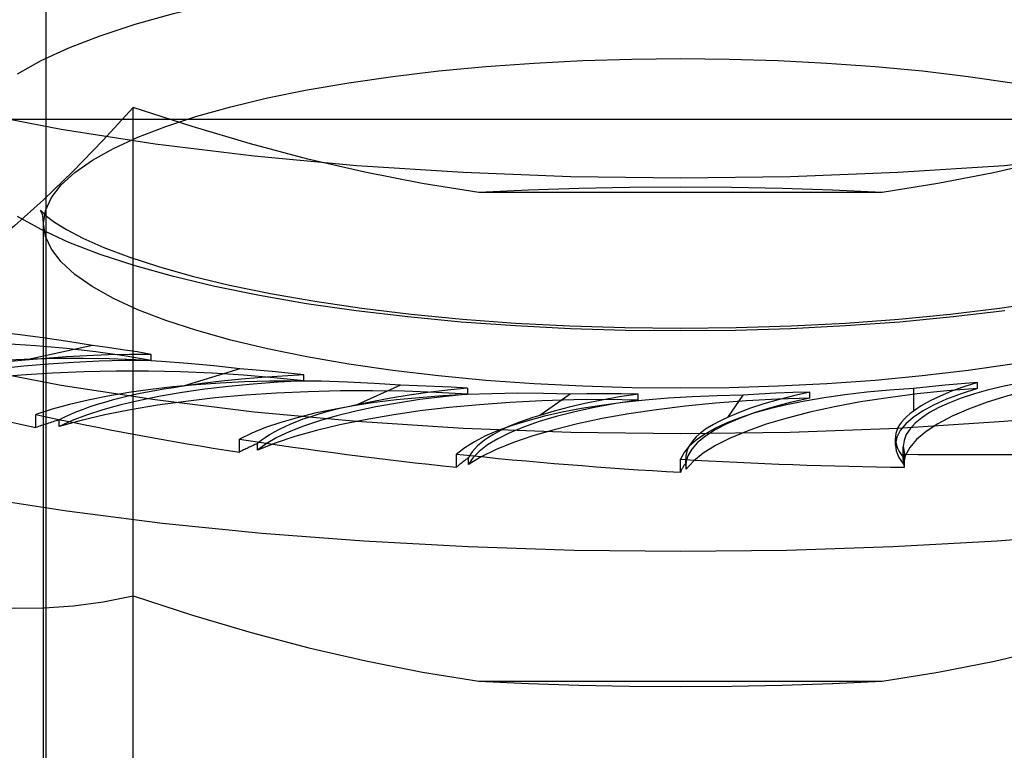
# Model space of a CAD drawing. Header units: inches. Extents: x 0 to 179, y 0 to 116.
# Tile 140 of 234: x 34.289 to 34.676, y 82.523 to 82.81. Entities that reach past the tile are written whole.
import ezdxf

# ---------------------------------------------------------------- set-up
doc = ezdxf.new("R2010")
doc.units = ezdxf.units.IN
doc.header["$LTSCALE"] = 9.842105
doc.header["$MEASUREMENT"] = 0
doc.linetypes.add('HIDDEN', pattern=[0.2, 0.1, -0.1])
doc.layers.add('DEFAULT_2', color=8, linetype='HIDDEN')

msp = doc.modelspace()

# ---------------------------------------------------------------- linework, layer by layer
at = {"layer": 'DEFAULT_2', "color": 8, "linetype": 'HIDDEN'}
for p, q in [((34.29946, 81.84137), (34.29946, 82.96184)), ((34.33357, 82.27031), (34.33357, 82.77579)), ((36.98596, 82.77099), (32.93246, 82.77099)), ((32.93246, 82.74407), (36.98596, 82.74407)), ((34.62759, 82.74234), (34.46932, 82.74234)), ((34.29846, 82.36832), (34.29846, 82.73022)), ((34.31758, 82.68226), (34.29114, 82.67652)), ((34.34069, 82.67645), (34.34069, 82.67879)), ((34.37547, 82.67312), (34.35327, 82.66627)), ((34.40056, 82.6684), (34.40056, 82.67073)), ((34.4386, 82.66671), (34.42134, 82.65898)), ((34.46491, 82.66316), (34.46491, 82.66549)), ((34.63993, 82.66544), (34.63993, 82.6565)), ((34.66507, 82.66545), (34.66507, 82.66779)), ((34.50508, 82.66325), (34.49327, 82.65485)), ((34.53181, 82.66089), (34.53181, 82.66323)), ((34.57287, 82.66282), (34.56688, 82.65402)), ((34.59921, 82.66166), (34.59921, 82.664)), ((34.29535, 82.65006), (34.29535, 82.6552)), ((34.30453, 82.6505), (34.30453, 82.65307)), ((34.63282, 82.64314), (34.63282, 82.64588)), ((34.37532, 82.6404), (34.37532, 82.64555)), ((34.38235, 82.64122), (34.38235, 82.64379)), ((34.63592, 82.64259), (34.63636, 82.63963)), ((34.63592, 82.63756), (34.63592, 82.64256)), ((34.46055, 82.63449), (34.46055, 82.63963)), ((34.46522, 82.63557), (34.46522, 82.63814)), ((34.63595, 82.63834), (34.63592, 82.63756)), ((34.63595, 82.63577), (34.63595, 82.63834)), ((34.63636, 82.63449), (34.63636, 82.63963)), ((34.54846, 82.6325), (34.54846, 82.63764)), ((34.55049, 82.63788), (34.55062, 82.63631)), ((34.55049, 82.63524), (34.55049, 82.63786)), ((34.55049, 82.63524), (34.55062, 82.63374)), ((34.55062, 82.63374), (34.55062, 82.63631)), ((34.46932, 82.55056), (34.62759, 82.55056))]:
    msp.add_line(p, q, dxfattribs=at)
for points in [[(34.11096, 82.86139), (34.11308, 82.85029), (34.11936, 82.8393), (34.12981, 82.82852), (34.14426, 82.81806), (34.16263, 82.80801), (34.18469, 82.79848), (34.21028, 82.78956), (34.2391, 82.78132), (34.27092, 82.77386), (34.30539, 82.76724), (34.34223, 82.76153), (34.38103, 82.75677), (34.42146, 82.75303), (34.4631, 82.75033), (34.50537, 82.74871), (34.54846, 82.74815)], [(34.54846, 82.74815), (34.59154, 82.74871), (34.63381, 82.75033), (34.67545, 82.75303), (34.71588, 82.75677), (34.75469, 82.76153), (34.79152, 82.76724), (34.82599, 82.77386), (34.85782, 82.78132), (34.88664, 82.78956), (34.91222, 82.79848), (34.93428, 82.80801), (34.95265, 82.81806), (34.9671, 82.82852), (34.97755, 82.8393), (34.98383, 82.85029), (34.98596, 82.86139)], [(34.28818, 82.78895), (34.29749, 82.79416), (34.30835, 82.79917), (34.32068, 82.80393), (34.3344, 82.80842), (34.34944, 82.81262), (34.36573, 82.81651), (34.38317, 82.82006), (34.40172, 82.82325), (34.4212, 82.82606), (34.44148, 82.82845), (34.46238, 82.83043), (34.48371, 82.83196), (34.50529, 82.83306), (34.52684, 82.83371), (34.54846, 82.83392)], [(34.29846, 82.73022), (34.29923, 82.73531), (34.30155, 82.74036), (34.30539, 82.74536), (34.31075, 82.75026), (34.31758, 82.75504), (34.32583, 82.75966), (34.33547, 82.7641), (34.34641, 82.76833), (34.35858, 82.77231), (34.37192, 82.77603), (34.38636, 82.77948), (34.40184, 82.78263), (34.41828, 82.78546), (34.43556, 82.78795), (34.45355, 82.79008), (34.47209, 82.79183), (34.49101, 82.79319), (34.51015, 82.79416), (34.52933, 82.79473), (34.54846, 82.79492)], [(34.54846, 82.79492), (34.56759, 82.79473), (34.58679, 82.79416), (34.60594, 82.79319), (34.62487, 82.79183), (34.64341, 82.79008), (34.6614, 82.78794), (34.67868, 82.78545), (34.69512, 82.78262), (34.71059, 82.77947), (34.72503, 82.77603), (34.73836, 82.7723), (34.75053, 82.76832), (34.76147, 82.76409), (34.7711, 82.75965), (34.77936, 82.75502), (34.78618, 82.75024), (34.79153, 82.74534), (34.79537, 82.74035), (34.79769, 82.7353), (34.79846, 82.73022)], [(34.33357, 82.77579), (34.32166, 82.76276), (34.30993, 82.75067), (34.29842, 82.73951), (34.28702, 82.72926), (34.27567, 82.71986), (34.26438, 82.71133)], [(34.46932, 82.74234), (34.44698, 82.74594), (34.42459, 82.75033), (34.40217, 82.75551), (34.3796, 82.76149), (34.35671, 82.76825), (34.33357, 82.77579)], [(34.76138, 82.77513), (34.73837, 82.76769), (34.7157, 82.76104), (34.69342, 82.75519), (34.67138, 82.75012), (34.64942, 82.74584), (34.62759, 82.74234)], [(34.11096, 82.76093), (34.11308, 82.74983), (34.11936, 82.73884), (34.12981, 82.72806), (34.14426, 82.7176), (34.16263, 82.70756), (34.18469, 82.69802), (34.21028, 82.6891), (34.2391, 82.68086), (34.27092, 82.6734), (34.30539, 82.66678), (34.34223, 82.66107), (34.38103, 82.65632), (34.42146, 82.65258), (34.4631, 82.64987), (34.50537, 82.64825), (34.54846, 82.6477)], [(34.54846, 82.6477), (34.59154, 82.64825), (34.63381, 82.64987), (34.67545, 82.65258), (34.71588, 82.65632), (34.75469, 82.66107), (34.79152, 82.66678), (34.82599, 82.6734), (34.85782, 82.68086), (34.88664, 82.6891), (34.91222, 82.69802), (34.93428, 82.70756), (34.95265, 82.7176), (34.9671, 82.72806), (34.97755, 82.73884), (34.98383, 82.74983), (34.98596, 82.76093)], [(34.54846, 82.74451), (34.52841, 82.74437), (34.50854, 82.74396), (34.48884, 82.74329), (34.46932, 82.74234)], [(34.62759, 82.74234), (34.60807, 82.74329), (34.58837, 82.74396), (34.5685, 82.74437), (34.54846, 82.74451)], [(34.29754, 82.73486), (34.29745, 82.73505), (34.29723, 82.73545), (34.29786, 82.73472), (34.29963, 82.73308), (34.30277, 82.73073), (34.30748, 82.72779), (34.31387, 82.72444), (34.32202, 82.72082), (34.33192, 82.71705), (34.34351, 82.71327), (34.35673, 82.70957), (34.37144, 82.70603), (34.38753, 82.70271), (34.40486, 82.69968), (34.4233, 82.69697), (34.44268, 82.69462), (34.46287, 82.69267), (34.4837, 82.69112), (34.50501, 82.69001), (34.52665, 82.68934), (34.54846, 82.68911)], [(34.29846, 82.73022), (34.29808, 82.7333), (34.29754, 82.73486)], [(34.54846, 82.68911), (34.57028, 82.68934), (34.59194, 82.69001), (34.61327, 82.69113), (34.63412, 82.69268), (34.65433, 82.69464), (34.67374, 82.69699), (34.69219, 82.6997), (34.70954, 82.70274), (34.72566, 82.70607), (34.74038, 82.70962), (34.7536, 82.71333), (34.7652, 82.71713), (34.77509, 82.7209), (34.78322, 82.72453), (34.78959, 82.72788), (34.79427, 82.73081), (34.79736, 82.73315), (34.79909, 82.73476), (34.79939, 82.7351)], [(34.54846, 82.68803), (34.52682, 82.68824), (34.50526, 82.68889), (34.48366, 82.68998), (34.46232, 82.69152), (34.44143, 82.69349), (34.42114, 82.69589), (34.40167, 82.6987), (34.38313, 82.7019), (34.36569, 82.70544), (34.34941, 82.70933), (34.33437, 82.71353), (34.32065, 82.71802), (34.30832, 82.72279), (34.29746, 82.72779), (34.28816, 82.73301)], [(34.54846, 82.66551), (34.52932, 82.6657), (34.51012, 82.66628), (34.49097, 82.66725), (34.47204, 82.66861), (34.4535, 82.67036), (34.43551, 82.67249), (34.41824, 82.67499), (34.40179, 82.67782), (34.38633, 82.68097), (34.37189, 82.68441), (34.35855, 82.68814), (34.34638, 82.69212), (34.33544, 82.69635), (34.32581, 82.70079), (34.31756, 82.70542), (34.31073, 82.71019), (34.30538, 82.71509), (34.30154, 82.72009), (34.29923, 82.72514), (34.29846, 82.73022)], [(34.79846, 82.73022), (34.79768, 82.72513), (34.79536, 82.72007), (34.79152, 82.71508), (34.78617, 82.71018), (34.77934, 82.7054), (34.77108, 82.70078), (34.76145, 82.69634), (34.7505, 82.69211), (34.73833, 82.68813), (34.72499, 82.6844), (34.71055, 82.68096), (34.69507, 82.67781), (34.67863, 82.67498), (34.66135, 82.67249), (34.64336, 82.67036), (34.62482, 82.66861), (34.6059, 82.66725), (34.58676, 82.66628), (34.56758, 82.6657), (34.54846, 82.66551)], [(34.67572, 82.69589), (34.65543, 82.69349), (34.63454, 82.69151), (34.61321, 82.68998), (34.59163, 82.68889), (34.57007, 82.68824), (34.54846, 82.68803)], [(34.08078, 82.68245), (34.08489, 82.67995), (34.10326, 82.67023), (34.12468, 82.66092), (34.14899, 82.65211), (34.17603, 82.64385), (34.20561, 82.63619), (34.23754, 82.62919), (34.27159, 82.6229), (34.30753, 82.61736), (34.34512, 82.6126), (34.38409, 82.60867), (34.42419, 82.60558), (34.46514, 82.60335), (34.50665, 82.60201), (34.54846, 82.60157)], [(34.34069, 82.67645), (34.33003, 82.67822), (34.31894, 82.67976), (34.30737, 82.68107), (34.29544, 82.68213), (34.28322, 82.68295), (34.27078, 82.68351), (34.25822, 82.68381), (34.2456, 82.68385), (34.23301, 82.68363), (34.22052, 82.68316), (34.20823, 82.68243), (34.19619, 82.68144), (34.18455, 82.68022), (34.17326, 82.67876)], [(34.34068, 82.67879), (34.33511, 82.67975), (34.32941, 82.68066), (34.32356, 82.68149), (34.31758, 82.68226)], [(34.54846, 82.60157), (34.59026, 82.60201), (34.63177, 82.60335), (34.67272, 82.60558), (34.71282, 82.60867), (34.7518, 82.6126), (34.78938, 82.61736), (34.82532, 82.6229), (34.85937, 82.62919), (34.8913, 82.63619), (34.92088, 82.64385), (34.94792, 82.65211), (34.97223, 82.66092), (34.99365, 82.67023), (35.01202, 82.67995), (35.01613, 82.68245)], [(34.34068, 82.67879), (34.33221, 82.67876), (34.32381, 82.67858), (34.31547, 82.67827), (34.30723, 82.67783), (34.29912, 82.67724), (34.29114, 82.67652)], [(34.34069, 82.67645), (34.33043, 82.67639), (34.32028, 82.67613), (34.31021, 82.67567), (34.30031, 82.675), (34.29064, 82.67413), (34.28127, 82.67308), (34.27224, 82.67183), (34.26361, 82.67041), (34.25543, 82.66882), (34.24776, 82.66707), (34.24066, 82.66518), (34.23412, 82.66314)], [(34.40054, 82.67073), (34.39441, 82.67143), (34.38819, 82.67207), (34.38187, 82.67263), (34.37547, 82.67312)], [(34.40056, 82.6684), (34.38887, 82.66966), (34.37691, 82.67068), (34.36464, 82.67144), (34.35218, 82.67196), (34.3396, 82.67221), (34.32698, 82.6722), (34.3144, 82.67194), (34.30194, 82.67141), (34.28969, 82.67063), (34.27771, 82.6696), (34.26609, 82.66833), (34.2549, 82.66682), (34.24426, 82.66509), (34.23412, 82.66314)], [(34.40054, 82.67073), (34.39222, 82.67032), (34.38407, 82.66978), (34.37606, 82.66909), (34.36825, 82.66828), (34.36065, 82.66734), (34.35327, 82.66627)], [(34.72739, 82.67214), (34.71613, 82.67064), (34.70544, 82.66892), (34.69528, 82.66698), (34.68576, 82.66484), (34.67692, 82.66251), (34.66882, 82.66), (34.66153, 82.65733), (34.65507, 82.65453), (34.64951, 82.6516), (34.64486, 82.64856), (34.64116, 82.64544), (34.63843, 82.64225), (34.63669, 82.63903), (34.63595, 82.63577)], [(34.40056, 82.6684), (34.39049, 82.66788), (34.38066, 82.66717), (34.37106, 82.66625), (34.36176, 82.66515), (34.35282, 82.66387), (34.3443, 82.6624), (34.33624, 82.66077), (34.32869, 82.65899), (34.32171, 82.65705), (34.31532, 82.65499), (34.30961, 82.65281), (34.30453, 82.6505)], [(34.4649, 82.66549), (34.45699, 82.66471), (34.44932, 82.66381), (34.44189, 82.66278), (34.43474, 82.66163), (34.42789, 82.66036), (34.42134, 82.65898)], [(34.4649, 82.66549), (34.45839, 82.66591), (34.45184, 82.66625), (34.44524, 82.66652), (34.4386, 82.66671)], [(34.66507, 82.66545), (34.65298, 82.66448), (34.6413, 82.66326), (34.62999, 82.66181), (34.61917, 82.66013), (34.6089, 82.65823), (34.59925, 82.65612), (34.59028, 82.65383), (34.58204, 82.65135), (34.57459, 82.64872), (34.56797, 82.64594), (34.56224, 82.64303), (34.55741, 82.64001), (34.55354, 82.63692), (34.55062, 82.63374)], [(34.66507, 82.66545), (34.65864, 82.66338), (34.65289, 82.6612), (34.6478, 82.6589), (34.64341, 82.65651), (34.63976, 82.65404), (34.63686, 82.6515), (34.63473, 82.64891), (34.63339, 82.64629), (34.63284, 82.64364), (34.63283, 82.64314)], [(34.66506, 82.66778), (34.65971, 82.66608), (34.65482, 82.66431), (34.65038, 82.66246), (34.64641, 82.66053), (34.64293, 82.65855), (34.63993, 82.6565)], [(34.66506, 82.66778), (34.65863, 82.6673), (34.65229, 82.66675), (34.64606, 82.66613), (34.63993, 82.66544)], [(34.46491, 82.66316), (34.45256, 82.66388), (34.4401, 82.66434), (34.4275, 82.66454), (34.41488, 82.66449), (34.40232, 82.66417), (34.3899, 82.6636), (34.37769, 82.66277), (34.36577, 82.66169), (34.35423, 82.66037), (34.34313, 82.65882), (34.33254, 82.65705), (34.32253, 82.65506), (34.31321, 82.65288), (34.30453, 82.6505)], [(34.46491, 82.66316), (34.45534, 82.66219), (34.44615, 82.66105), (34.4373, 82.65972), (34.42888, 82.65822), (34.42094, 82.65655), (34.41353, 82.65473), (34.40669, 82.65276), (34.40045, 82.65066), (34.39487, 82.64844), (34.38997, 82.64612), (34.38581, 82.64371), (34.38235, 82.64122)], [(34.59921, 82.66166), (34.58665, 82.66124), (34.57433, 82.66058), (34.56222, 82.65965), (34.55044, 82.65848), (34.53905, 82.65707), (34.52813, 82.65543), (34.51776, 82.65358), (34.50798, 82.65151), (34.49888, 82.64925), (34.4905, 82.64681), (34.48289, 82.6442), (34.47612, 82.64145), (34.47023, 82.63857), (34.46522, 82.63557)], [(34.5318, 82.66322), (34.52453, 82.6621), (34.51758, 82.66086), (34.51096, 82.65952), (34.50469, 82.65806), (34.4988, 82.65651), (34.49327, 82.65485)], [(34.5318, 82.66322), (34.52511, 82.66334), (34.51843, 82.66338), (34.51175, 82.66335), (34.50508, 82.66325)], [(34.59921, 82.66166), (34.59149, 82.65991), (34.58436, 82.65802), (34.57781, 82.65599), (34.57188, 82.65383), (34.56663, 82.65156), (34.56207, 82.64919), (34.55824, 82.64673), (34.55515, 82.64421), (34.55284, 82.64163), (34.55131, 82.63902), (34.55057, 82.63639), (34.55049, 82.63524)], [(34.5992, 82.66399), (34.59279, 82.66256), (34.58679, 82.66103), (34.58117, 82.65941), (34.57597, 82.65769), (34.57121, 82.6559), (34.56688, 82.65402)], [(34.5992, 82.66399), (34.59254, 82.66381), (34.58593, 82.66355), (34.57937, 82.66322), (34.57287, 82.66282)], [(34.53181, 82.66089), (34.51916, 82.66104), (34.50658, 82.66094), (34.49404, 82.66057), (34.48165, 82.65995), (34.46949, 82.65907), (34.45764, 82.65795), (34.44617, 82.65659), (34.43516, 82.65499), (34.42467, 82.65317), (34.41478, 82.65115), (34.40555, 82.64892), (34.39702, 82.64651), (34.3893, 82.64395), (34.38235, 82.64122)], [(34.53181, 82.66089), (34.52303, 82.65951), (34.51474, 82.65797), (34.50692, 82.65626), (34.49964, 82.6544), (34.49294, 82.6524), (34.48686, 82.65028), (34.48144, 82.64803), (34.47671, 82.64568), (34.47271, 82.64325), (34.46944, 82.64074), (34.46695, 82.63819), (34.46522, 82.63557)], [(34.63283, 82.64314), (34.63308, 82.641), (34.63412, 82.63838), (34.63595, 82.63577)], [(34.26438, 82.58157), (34.27577, 82.57998), (34.28719, 82.5792), (34.29861, 82.57925), (34.31012, 82.58009), (34.32178, 82.58167), (34.33357, 82.58401)], [(34.33357, 82.58401), (34.35694, 82.5764), (34.37996, 82.5696), (34.40256, 82.56363), (34.42491, 82.55847), (34.44719, 82.55411), (34.46932, 82.55056)], [(34.62759, 82.55056), (34.64962, 82.5541), (34.6717, 82.55841), (34.69379, 82.56349), (34.71604, 82.56935), (34.73859, 82.57596), (34.76138, 82.58334)], [(34.46932, 82.55056), (34.48884, 82.54962), (34.50854, 82.54894), (34.52841, 82.54853), (34.54846, 82.5484)], [(34.54846, 82.5484), (34.5685, 82.54853), (34.58837, 82.54894), (34.60807, 82.54962), (34.62759, 82.55056)]]:
    msp.add_lwpolyline(points, dxfattribs=at)
for centre, major_axis, ratio, start_param, end_param in [((34.24983, 82.64134), (0.15838, -0.00656), 0.303155, 1.141337, 2.181188), ((34.3336, 82.62972), (0.15837, -0.00778), 0.295767, 1.317842, 2.357693), ((34.33835, 82.63754), (0.13132, -0.00544), 0.303155, 1.951075, 2.500123), ((34.4239, 82.62203), (0.15837, -0.00875), 0.287262, 1.493713, 2.533564), ((34.79431, 82.63346), (0.15837, -0.00972), 0.247786, 2.191191, 3.156582), ((34.54846, 82.76866), (0.50615, -0.02486), 0.295767, -2.254403, -2.07987), ((34.42105, 82.62989), (0.13131, -0.00645), 0.295767, 2.127581, 2.676628), ((34.70605, 82.62432), (0.15837, -0.00993), 0.257874, 2.01761, 3.057461), ((34.51799, 82.61852), (0.15837, -0.00944), 0.277915, 1.66894, 2.708791), ((34.613, 82.61929), (0.15837, -0.00983), 0.268018, 1.843553, 2.883404), ((34.50762, 82.62609), (0.13131, -0.00725), 0.287262, 2.303451, 2.852499), ((34.54846, 82.76866), (0.50614, -0.02795), 0.287262, -2.078532, -1.903999), ((34.59543, 82.62622), (0.13131, -0.00782), 0.277915, 2.478678, 3.027726), ((34.68182, 82.63031), (0.13131, -0.00815), 0.268018, 2.653291, 3.158088), ((34.76415, 82.63821), (0.13131, -0.00823), 0.257874, 2.827348, 3.376395), ((34.4239, 82.61687), (0.15837, -0.00778), 0.295767, 2.438948, 2.532226), ((34.54846, 82.76866), (0.50613, -0.03016), 0.277915, -1.903305, -1.728772), ((34.51799, 82.61336), (0.15837, -0.00875), 0.287262, 2.614819, 2.708097), ((34.54846, 82.76866), (0.50613, -0.03142), 0.268018, -1.728692, -1.554159), ((34.613, 82.61413), (0.15837, -0.00944), 0.277915, 2.790046, 2.883324), ((34.54846, 82.76866), (0.50615, -0.03107), 0.247786, -1.381054, -1.206521), ((34.54846, 82.76866), (0.50614, -0.03172), 0.257874, -1.554635, -1.380102), ((34.70605, 82.61916), (0.15837, -0.00983), 0.268018, 2.964658, 3.057937), ((34.79431, 82.62829), (0.15837, -0.00993), 0.257874, -3.12546, -3.051192)]:
    msp.add_ellipse(centre, major_axis=major_axis, ratio=ratio, start_param=start_param, end_param=end_param, dxfattribs=at)

doc.saveas('drawing.dxf')
